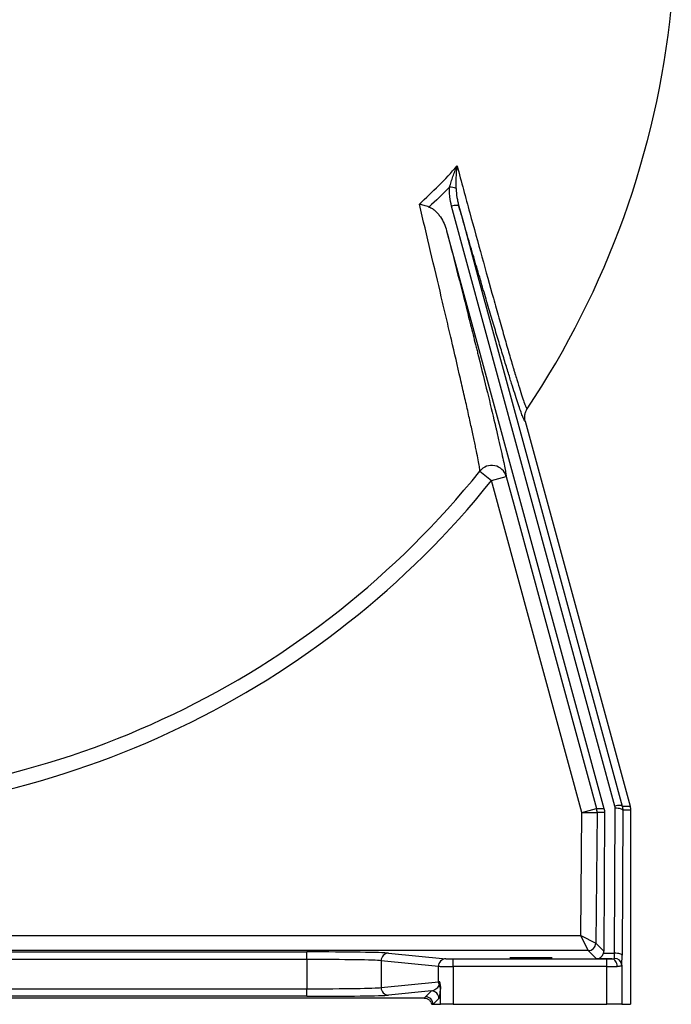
# Model space of a CAD drawing. Header units: millimetres. Extents: x 1137 to 5808, y 1046 to 5834.
# Tile 10 of 18: x 4780 to 5644, y 1046 to 2351. Entities that reach past the tile are written whole.
import ezdxf

# ---------------------------------------------------------------- set-up
doc = ezdxf.new("R2010")
doc.units = ezdxf.units.MM
doc.header["$LTSCALE"] = 2

msp = doc.modelspace()

# ---------------------------------------------------------------- linework, layer by layer
at = {"color": 7, "linetype": 'Continuous', "lineweight": 25}
for p, q in [((5568.8, 1308.6), (5352.3, 2104)), ((5345.7, 2071.4), (5554.3, 1305.8)), ((5449.9, 1819.1), (5588.9, 1308.7)), ((5389.9, 1752.9), (5405.4, 1740.4)), ((5405.4, 1740.4), (5424.7, 1745.7)), ((5525.1, 1300.5), (5405.4, 1740.4)), ((5525.1, 1300.5), (5544.4, 1305.8)), ((5568.3, 1113.7), (5569.2, 1306)), ((5523.6, 1137.3), (5525.1, 1300.5)), ((5525.1, 1300.5), (5545.1, 1300.4)), ((5545.1, 1300.4), (5543.5, 1127.2)), ((5555, 1300.4), (5545.1, 1300.4)), ((5555, 1300.4), (5554.1, 1116.4)), ((5579.2, 1303.4), (5578.3, 1111.1)), ((5589.6, 1303.4), (5579.2, 1303.4)), ((5589.6, 1303.4), (5589.6, 1046.1)), ((4430.1, 1137.3), (5523.6, 1137.3)), ((5523.6, 1137.3), (5543.5, 1127.2)), ((5533.5, 1117.3), (5523.6, 1137.3)), ((5543.5, 1127.2), (5554.1, 1116.4)), ((5533.5, 1117.3), (4417.1, 1117.3)), ((4575.1, 1115.5), (5160.4, 1115.5)), ((5160.4, 1105.5), (5160.4, 1115.5)), ((5268.7, 1113.9), (5344.7, 1106.4)), ((5544.3, 1106.3), (5533.5, 1117.3)), ((5553.8, 1113.7), (5568.3, 1113.7)), ((5160.4, 1105.5), (4575.1, 1105.5)), ((5160.4, 1105.5), (5160.4, 1066.7)), ((5334.8, 1096.4), (5258.9, 1103.9)), ((5258.9, 1103.9), (5258.9, 1068.3)), ((5334.8, 1075.8), (5334.8, 1096.4)), ((5354.5, 1096.3), (5354.5, 1106.3)), ((5354.5, 1106.3), (5558.1, 1106.3)), ((5354.5, 1096.3), (5354.5, 1046.1)), ((5558.1, 1096.3), (5354.5, 1096.3)), ((5564.9, 1106.3), (5544.3, 1106.3)), ((5558.1, 1096.3), (5558.1, 1106.3)), ((5558.1, 1046.1), (5558.1, 1096.3)), ((5578.1, 1097.8), (5578.1, 1046.1)), ((5258.9, 1068.3), (5334.8, 1075.8)), ((4575.1, 1066.7), (5160.4, 1066.7)), ((5160.4, 1056.7), (5160.4, 1066.7)), ((5325.5, 1063.9), (5268.7, 1058.3)), ((5317.7, 1056.1), (5325.5, 1063.9)), ((5337.6, 1046.1), (5337.6, 1069.7)), ((5316, 1054.2), (4419.4, 1054.2)), ((5160.4, 1056.7), (4575.1, 1056.7)), ((5325.9, 1046.1), (5327.7, 1046.1)), ((5335.5, 1053.9), (5327.7, 1046.1)), ((5327.7, 1046.1), (5337.6, 1046.1)), ((5354.5, 1046.1), (5337.6, 1046.1)), ((5354.5, 1046.1), (5558.1, 1046.1)), ((5578.1, 1046.1), (5558.1, 1046.1)), ((5578.1, 1046.1), (5589.6, 1046.1))]:
    msp.add_line(p, q, dxfattribs=at)
at = {"color": 7, "linetype": 'Continuous', "lineweight": 25, "flags": 128}
for points in [[(5361.9, 2104.1), (5361.6, 2104.5), (5360.9, 2104.8), (5360, 2104.9), (5358.8, 2105), (5357.4, 2104.9), (5355.8, 2104.7), (5354.1, 2104.4), (5352.3, 2104)], [(5361.9, 2104.1), (5367, 2085.4), (5387.3, 2010.7), (5468.7, 1711.7), (5578.5, 1308.7)], [(5424.7, 1745.7), (5435.2, 1707.1), (5477.2, 1552.7), (5544.4, 1305.8)], [(5544.4, 1305.8), (5545.1, 1305.8), (5547.9, 1305.8), (5550.7, 1305.8), (5554.3, 1305.8)], [(5578.5, 1308.7), (5578.2, 1309.1), (5577.5, 1309.4), (5576.6, 1309.6), (5575.4, 1309.6), (5573.9, 1309.5), (5572.3, 1309.4), (5570.6, 1309.1), (5568.8, 1308.6)], [(5579.2, 1303.4), (5579, 1303.9), (5578.4, 1304.4), (5577.4, 1304.8), (5576.2, 1305.2), (5574.7, 1305.5), (5573, 1305.8), (5571.1, 1305.9), (5569.2, 1306)], [(5578.5, 1308.7), (5579, 1308.7), (5581.8, 1308.7), (5584.6, 1308.7), (5588.9, 1308.7)], [(5578.3, 1111.1), (5578.1, 1111.6), (5577.5, 1112.1), (5576.5, 1112.6), (5575.3, 1113), (5573.8, 1113.3), (5572.1, 1113.5), (5570.2, 1113.7), (5568.3, 1113.7)], [(5571.8, 1096.3), (5571.7, 1098.3), (5571.3, 1100.1), (5570.6, 1101.8), (5569.8, 1103.3), (5568.7, 1104.6), (5567.6, 1105.5), (5566.3, 1106.1), (5564.9, 1106.3)]]:
    msp.add_lwpolyline(points, dxfattribs=at)
at = {"color": 7, "linetype": 'Continuous', "lineweight": 25}
for centre, radius, start, end in [((4477.7, 2486.1), 1172, 326.2781, 354.1232), ((5348.8, 2104.7), 24.5, 67.0658, 87.8791), ((4477.7, 2486.1), 1170.3, 270, 321.2074), ((5405.4, 1740.3), 20, 15.6899, 140.838), ((4477.7, 2486.1), 1190.2, 270, 321.2074), ((5525.1, 1300.5), 20, 359.4654, 15.2165), ((5533.5, 1127.3), 10, 270.0202, 359.4449), ((5268.8, 1104), 9.96, 90.6406, 180.2278), ((5344.8, 1096.5), 9.96, 90.6406, 180.2278), ((5568.4, 1097.3), 9.73, 2.6434, 91.6156), ((5345, 1075.8), 10.1, 180.1599, 208.739), ((5328.2, 1066), 9.32, 0.3936, 31.814), ((5268.8, 1068.2), 9.96, 179.7722, 269.3594), ((5325.5, 1053.9), 10, 0.0204, 89.9796), ((5317.7, 1046.1), 10, 0.0204, 89.9796)]:
    msp.add_arc(centre, radius, start, end, dxfattribs=at)
for centre, major_axis, ratio, start_param, end_param in [((5160.4, 1113.6), (110, 0), 0.017455, 0.174533, 1.570796), ((5544.3, 1116.3), (3.86, 9.26), 0.975732, 3.545439, 4.837021), ((5544.1, 1116.5), (-3.98, 9.24), 0.993208, 4.028512, 4.298089), ((5568, 1116.3), (0, 10), 0.03491, 3.522959, 4.450628), ((5577.9, 1116.3), (0, 20), 0.017455, 3.522959, 4.450628), ((5160.4, 1103.6), (100, 0), 0.019201, 0.174533, 1.570796), ((5354.5, 1096.5), (20, 0), 0.008728, 3.316126, 4.712389), ((5354.5, 1106.4), (10, 0), 0.017455, 3.316126, 4.712389), ((5558.1, 1106.4), (10, 0), 0.017455, 4.712389, 5.46935), ((5558.1, 1096.5), (20, 0), 0.008728, 4.712389, 5.46935), ((5325.5, 1073.9), (11.3, 5.5), 0.760074, 4.356358, 5.418044), ((5354.5, 1075.8), (20, 0), 0.008728, 2.68304, 2.96706), ((5160.4, 1068.6), (100, 0), 0.019201, 4.712389, 6.108652), ((5160.4, 1058.6), (110, 0), 0.017455, 4.712389, 6.108652), ((5335.5, 1073.9), (0.2, 20.1), 0.110233, 3.254052, 4.315738)]:
    msp.add_ellipse(centre, major_axis=major_axis, ratio=ratio, start_param=start_param, end_param=end_param, dxfattribs=at)
msp.add_ellipse((5457.7, 1107.8), major_axis=(28, 0), ratio=0.017455, dxfattribs=at)
for points, knots in [([(5309.6, 2106.6), (5318.4, 2114.6), (5326.9, 2122.8), (5343.6, 2139.7), (5351.7, 2148.3), (5359.6, 2157.2)], [0, 0, 0, 0, 0.5, 0.5, 1, 1, 1, 1]), ([(5349.7, 2129.2), (5350.3, 2131.5), (5351, 2133.8), (5352.5, 2138.5), (5353.3, 2140.9), (5355, 2145.5), (5355.9, 2147.9), (5357.2, 2151.4), (5357.7, 2152.5), (5358.6, 2154.8), (5359.1, 2156), (5359.6, 2157.2)], [0, 0, 0, 0, 0.25, 0.25, 0.5, 0.5, 0.75, 0.75, 0.875, 0.875, 1, 1, 1, 1]), ([(5358.3, 2127.2), (5358.3, 2129.8), (5358.3, 2132.3), (5358.4, 2137.3), (5358.4, 2139.8), (5358.7, 2144.7), (5358.8, 2147.2), (5359.1, 2151), (5359.1, 2152.2), (5359.3, 2154.1), (5359.3, 2154.7), (5359.4, 2155.9), (5359.5, 2156.5), (5359.6, 2157.2)], [0, 0, 0, 0, 0.25, 0.25, 0.5, 0.5, 0.75, 0.75, 0.875, 0.875, 0.9375, 0.9375, 1, 1, 1, 1]), ([(5359.6, 2157.2), (5365.3, 2136), (5370.9, 2115.4), (5381.9, 2075.2), (5387.2, 2055.6), (5397.7, 2017.7), (5402.8, 1999.4), (5408.9, 1977.5), (5410.1, 1973.1), (5412.5, 1964.5), (5413.7, 1960.3), (5417.2, 1947.9), (5419.5, 1940), (5423.8, 1924.8), (5425.9, 1917.6), (5429.9, 1903.8), (5431.8, 1897.2), (5434.1, 1889.6), (5434.6, 1888), (5435.4, 1885.1), (5435.9, 1883.6), (5437.2, 1879.3), (5438, 1876.6), (5440.4, 1868.8), (5441.8, 1864.1), (5444.5, 1855.7), (5445.7, 1852), (5447.8, 1845.6), (5448.8, 1843), (5449.8, 1840.4), (5450, 1839.9), (5450.3, 1839), (5450.5, 1838.6), (5451, 1837.5), (5451.3, 1836.8), (5452, 1835.5), (5452.3, 1835.2), (5452.5, 1835.5)], [0, 0, 0, 0, 0.125, 0.125, 0.25, 0.25, 0.375, 0.375, 0.40625, 0.40625, 0.4375, 0.4375, 0.5, 0.5, 0.5625, 0.5625, 0.625, 0.625, 0.640625, 0.640625, 0.65625, 0.65625, 0.6875, 0.6875, 0.75, 0.75, 0.8125, 0.8125, 0.875, 0.875, 0.890625, 0.890625, 0.90625, 0.90625, 0.9375, 0.9375, 1, 1, 1, 1]), ([(5352.3, 2104), (5351.2, 2108.1), (5350.4, 2112.3), (5349.7, 2118.6), (5349.5, 2120.7), (5349.5, 2124.9), (5349.5, 2127), (5349.7, 2129.2)], [0, 0, 0, 0, 0.5, 0.5, 0.75, 0.75, 1, 1, 1, 1]), ([(5358.3, 2127.2), (5358.4, 2123.3), (5358.8, 2119.4), (5359.7, 2113.6), (5360.1, 2111.7), (5360.9, 2107.9), (5361.4, 2106), (5361.9, 2104.1)], [0, 0, 0, 0, 0.5, 0.5, 0.75, 0.75, 1, 1, 1, 1]), ([(5389.9, 1752.9), (5389.8, 1754.3), (5389.5, 1756.3), (5388.7, 1761.2), (5388.2, 1764.2), (5386.9, 1771.1), (5386.2, 1775), (5384.8, 1781.6), (5384.3, 1783.9), (5383.3, 1788.8), (5382.8, 1791.3), (5381.1, 1799.3), (5379.8, 1805), (5377.2, 1817.2), (5375.7, 1823.6), (5372.7, 1837.3), (5371.1, 1844.5), (5368.5, 1855.8), (5367.6, 1859.6), (5365.8, 1867.5), (5364.9, 1871.5), (5360.2, 1891.8), (5356.2, 1909), (5349.9, 1936.1), (5347.7, 1945.4), (5344.4, 1959.6), (5343.3, 1964.4), (5341, 1974.1), (5339.8, 1978.9), (5334.1, 2003.4), (5329.3, 2023.5), (5319.6, 2064.5), (5314.6, 2085.4), (5309.6, 2106.6)], [0, 0, 0, 0, 0.0625, 0.0625, 0.125, 0.125, 0.1875, 0.1875, 0.21875, 0.21875, 0.25, 0.25, 0.3125, 0.3125, 0.375, 0.375, 0.4375, 0.4375, 0.46875, 0.46875, 0.5, 0.5, 0.625, 0.625, 0.6875, 0.6875, 0.71875, 0.71875, 0.75, 0.75, 0.875, 0.875, 1, 1, 1, 1]), ([(5322.2, 2102.8), (5320.1, 2103.5), (5317.9, 2104.2), (5314.7, 2105.1), (5313.7, 2105.4), (5312.1, 2105.9), (5311.6, 2106), (5310.8, 2106.2), (5310.6, 2106.3), (5310.1, 2106.5), (5309.8, 2106.5), (5309.6, 2106.6)], [0, 0, 0, 0, 0.5, 0.5, 0.75, 0.75, 0.875, 0.875, 0.9375, 0.9375, 1, 1, 1, 1]), ([(5322.2, 2102.8), (5323.1, 2102.6), (5323.9, 2102.3), (5325.4, 2101.5), (5326.2, 2101.1), (5327.6, 2100.2), (5328.3, 2099.7), (5329.7, 2098.6), (5330.3, 2098), (5332.2, 2096.3), (5333.4, 2095.1), (5335.5, 2092.5), (5336.5, 2091.1), (5339.4, 2086.9), (5341, 2083.9), (5343.7, 2077.8), (5344.9, 2074.7), (5345.7, 2071.4)], [0, 0, 0, 0, 0.0625, 0.0625, 0.125, 0.125, 0.1875, 0.1875, 0.25, 0.25, 0.375, 0.375, 0.5, 0.5, 0.75, 0.75, 1, 1, 1, 1]), ([(5431.9, 1868.8), (5431.8, 1869), (5430.4, 1873.7), (5426.9, 1885), (5421.4, 1902.7), (5415.3, 1923), (5408.7, 1944.7), (5401.8, 1968.1), (5394.4, 1993.1), (5386.6, 2019.5), (5378.6, 2046.9), (5370.3, 2075.1), (5364.7, 2094.5), (5361.9, 2104.1)], [0, 0, 0, 0, 0.004336, 0.094502, 0.192688, 0.291138, 0.389632, 0.487881, 0.590085, 0.692535, 0.795131, 0.897698, 1, 1, 1, 1]), ([(5345.7, 2071.4), (5350.9, 2051.4), (5355.9, 2031.8), (5365.6, 1993.6), (5370.3, 1974.9), (5377.2, 1947.9), (5379.4, 1939), (5382.7, 1925.9), (5383.8, 1921.5), (5385.4, 1915.1), (5385.9, 1913), (5387, 1908.7), (5387.5, 1906.6), (5392.2, 1887.7), (5396.1, 1871.9), (5403.3, 1842.4), (5406.6, 1828.7), (5410, 1814.7), (5410.3, 1813.2), (5411, 1810.1), (5411.4, 1808.6), (5412.4, 1804.2), (5413.1, 1801.3), (5415, 1793), (5416.2, 1787.9), (5419.4, 1773.6), (5421.1, 1765.7), (5423, 1756.2), (5423.5, 1753.5), (5424.1, 1750), (5424.3, 1749), (5424.5, 1747.2), (5424.6, 1746.4), (5424.7, 1745.7)], [0, 0, 0, 0, 0.125, 0.125, 0.25, 0.25, 0.3125, 0.3125, 0.34375, 0.34375, 0.359375, 0.359375, 0.375, 0.375, 0.5, 0.5, 0.625, 0.625, 0.640625, 0.640625, 0.65625, 0.65625, 0.6875, 0.6875, 0.75, 0.75, 0.875, 0.875, 0.9375, 0.9375, 0.96875, 0.96875, 1, 1, 1, 1]), ([(5449.9, 1819.1), (5449.5, 1820.5), (5449.3, 1821.9), (5449.2, 1824), (5449.2, 1824.7), (5449.2, 1826.1), (5449.3, 1826.9), (5449.7, 1829), (5450, 1830.3), (5450.8, 1832.3), (5451.1, 1833), (5451.6, 1833.9), (5451.8, 1834.2), (5452.1, 1834.9), (5452.3, 1835.2), (5452.5, 1835.5)], [0, 0, 0, 0, 0.25, 0.25, 0.375, 0.375, 0.5, 0.5, 0.75, 0.75, 0.875, 0.875, 0.9375, 0.9375, 1, 1, 1, 1]), ([(5564.9, 1106.3), (5565.3, 1106.3), (5565.7, 1106.3), (5566.4, 1106.4), (5566.7, 1106.4), (5567.2, 1106.5), (5567.3, 1106.5), (5567.6, 1106.6), (5567.7, 1106.6), (5568, 1106.8), (5568.1, 1106.9), (5568.1, 1107)], [0, 0, 0, 0, 0.25, 0.25, 0.5, 0.5, 0.625, 0.625, 0.75, 0.75, 1, 1, 1, 1]), ([(5578.1, 1097.8), (5578.1, 1097.5), (5577.9, 1097.3), (5577.5, 1097), (5577.3, 1096.9), (5576.9, 1096.8), (5576.7, 1096.7), (5575.9, 1096.5), (5575.2, 1096.5), (5574.1, 1096.4), (5573.6, 1096.4), (5572.8, 1096.3), (5572.3, 1096.3), (5571.8, 1096.3)], [0, 0, 0, 0, 0.25, 0.25, 0.375, 0.375, 0.5, 0.5, 0.75, 0.75, 0.875, 0.875, 1, 1, 1, 1]), ([(5336.1, 1070.9), (5336.1, 1071.1), (5336.2, 1071.3), (5336.3, 1071.8), (5336.3, 1072.1), (5336.4, 1072.9), (5336.5, 1073.4), (5336.5, 1074.2), (5336.6, 1074.5), (5336.6, 1075.2), (5336.6, 1075.5), (5336.6, 1075.8)], [0, 0, 0, 0, 0.25, 0.25, 0.5, 0.5, 0.75, 0.75, 0.875, 0.875, 1, 1, 1, 1]), ([(5337.6, 1069.7), (5337.6, 1070.8), (5337.5, 1071.9), (5337.2, 1073.4), (5337.1, 1074), (5336.9, 1074.7), (5336.9, 1074.9), (5336.7, 1075.4), (5336.7, 1075.6), (5336.6, 1075.8)], [0, 0, 0, 0, 0.5, 0.5, 0.75, 0.75, 0.875, 0.875, 1, 1, 1, 1]), ([(5337.6, 1069.7), (5337.6, 1068.8), (5337.5, 1068.1), (5337.5, 1067.2), (5337.5, 1066.9), (5337.5, 1066.5), (5337.5, 1066.3), (5337.5, 1066.1)], [0, 0, 0, 0, 0.5, 0.5, 0.75, 0.75, 1, 1, 1, 1]), ([(5316, 1054.2), (5317.2, 1054.2), (5318.3, 1054), (5320, 1053.4), (5320.5, 1053.2), (5321.5, 1052.6), (5322, 1052.3), (5322.9, 1051.6), (5323.3, 1051.2), (5324, 1050.3), (5324.4, 1049.8), (5325.2, 1048.3), (5325.6, 1047.2), (5325.9, 1046.1)], [0, 0, 0, 0, 0.25, 0.25, 0.375, 0.375, 0.5, 0.5, 0.625, 0.625, 0.75, 0.75, 1, 1, 1, 1])]:
    msp.add_open_spline(points, degree=3, knots=knots, dxfattribs=at)
for points in [[(5349.7, 2129.2), (5340.8, 2120.2), (5331.6, 2111.4), (5322.2, 2102.8)], [(5554.3, 1305.8), (5554.8, 1304), (5555, 1302.3), (5555, 1300.4)], [(5569.2, 1306), (5569.2, 1306.9), (5569.1, 1307.8), (5568.8, 1308.6)], [(5578.5, 1308.7), (5579, 1307), (5579.2, 1305.2), (5579.2, 1303.4)], [(5588.9, 1308.7), (5589.4, 1307), (5589.6, 1305.2), (5589.6, 1303.4)], [(5316, 1054.2), (5316.5, 1054.9), (5317.1, 1055.5), (5317.7, 1056.1)]]:
    msp.add_open_spline(points, degree=3, dxfattribs=at)
at = {"color": 8, "linetype": 'Continuous', "lineweight": 25}
msp.add_open_spline([(5449.9, 1819.1), (5449.7, 1819.1), (5449.2, 1819.1), (5447.7, 1822.1), (5445.7, 1827.2), (5443.1, 1834.6), (5439.8, 1844.2), (5436.1, 1855.4), (5433.3, 1864.4), (5431.9, 1868.8)], degree=3, knots=[0, 0, 0, 0, 0.143703, 0.287911, 0.432137, 0.575862, 0.719235, 0.863044, 1, 1, 1, 1], dxfattribs=at)

doc.saveas('drawing.dxf')
